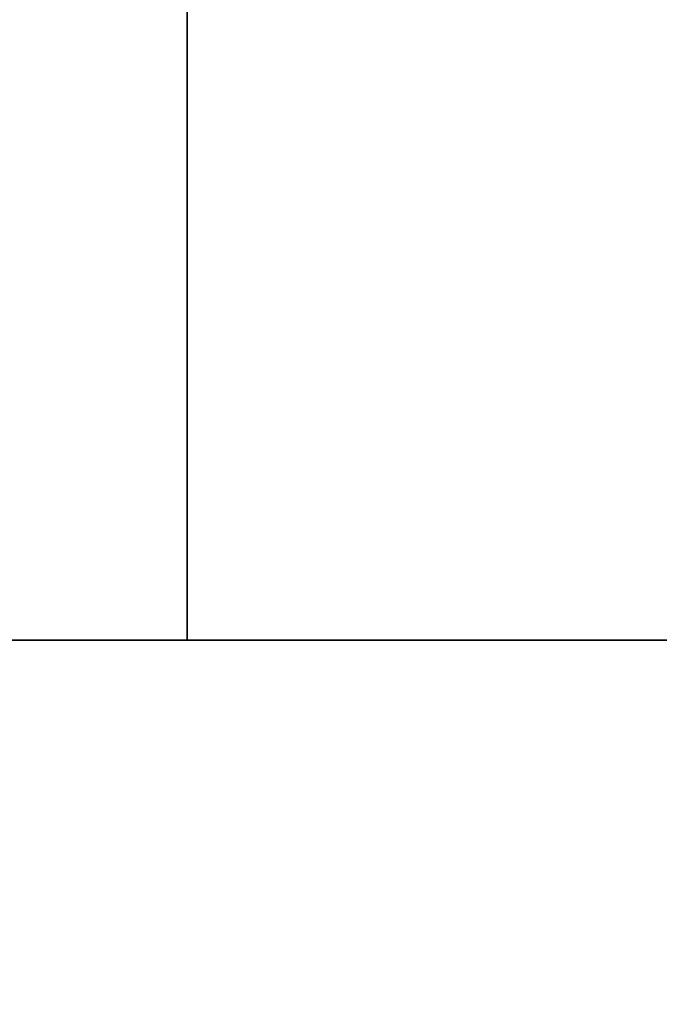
# Model space of a CAD drawing. Header units: millimetres. Extents: x -508 to 6708, y -110 to 248.
# Tile 17 of 256: x -364 to -340, y -19 to 18. Entities that reach past the tile are written whole.
import ezdxf

# ---------------------------------------------------------------- set-up
doc = ezdxf.new("R2010")
doc.units = ezdxf.units.MM
doc.layers.add('151', color=7, linetype='Continuous', true_color=0xffffff)

# ---------------------------------------------------------------- blocks, each defined once
blk = doc.blocks.new('UG_SURFACE_001')
at = {"layer": '151', "color": 252, "linetype": 'Continuous', "lineweight": 35}
for points in [[(-507.5, -5.3, -7.75), (-507.5, 229.4, -7.75), (-357.5, 229.4, -7.75), (-357.5, -5.3, -7.75)], [(507.5, -5.3, 2215.25), (507.5, 229.4, 2215.25), (-507.5, 229.4, 2215.25), (-507.5, -5.3, 2215.25)], [(-357.5, -5.3, -7.75), (-357.5, 229.4, -7.75), (-357.5, 229.4, 2065.25), (-357.5, -5.3, 2065.25)], [(-357.5, -5.3, 2065.25), (-357.5, 229.4, 2065.25), (357.5, 229.4, 2065.25), (357.5, -5.3, 2065.25)], [(507.5, -5.3, 2215.25), (-507.5, -5.3, 2215.25), (-357.5, -5.3, 2065.25), (357.5, -5.3, 2065.25)], [(-507.5, -5.3, 2215.25), (-507.5, -5.3, -7.75), (-357.5, -5.3, -7.75), (-357.5, -5.3, 2065.25)]]:
    blk.add_3dface(points, dxfattribs=at)
blk = doc.blocks.new('UG_SURFACE_205')
at = {"layer": '151', "color": 252, "linetype": 'Continuous', "lineweight": 35}
for points in [[(-368, -5.3, 2075.25), (368, -5.3, 2075.25), (366.5, -5.3, 2073.75), (-366.5, -5.3, 2073.75)], [(-368, -5.3, 2075.25), (-368, -22.22, 2075.25), (368, -22.22, 2075.25), (368, -5.3, 2075.25)], [(-366.5, -5.3, 2073.75), (366.5, -5.3, 2073.75), (366.5, -22.22, 2073.75), (-366.5, -22.22, 2073.75)]]:
    blk.add_3dface(points, dxfattribs=at)

msp = doc.modelspace()

# ---------------------------------------------------------------- linework, layer by layer
at = {"layer": '151', "color": 253, "linetype": 'Continuous', "lineweight": -3}
for p, q in [((-357.5, -5.3, 2065.25), (-357.5, 229.4, 2065.25)), ((-357.5, 229.4, -7.75), (-357.5, -5.3, -7.75)), ((-507.5, -5.3, 2215.25), (507.5, -5.3, 2215.25)), ((-507.5, -5.3, -7.75), (-357.5, -5.3, -7.75)), ((-507.5, -5.3, 2215.25), (507.5, -5.3, 2215.25)), ((368, -5.3, 2075.25), (-368, -5.3, 2075.25)), ((366.5, -5.3, 2073.75), (-366.5, -5.3, 2073.75)), ((357.5, -5.3, 2065.25), (-357.5, -5.3, 2065.25)), ((-357.5, -5.3, 2065.25), (-357.5, -5.3, -7.75))]:
    msp.add_line(p, q, dxfattribs=at)

# ---------------------------------------------------------------- block references
for name in ['UG_SURFACE_001', 'UG_SURFACE_205']:
    msp.add_blockref(name, (0, 0), dxfattribs=at)

doc.saveas('drawing.dxf')
